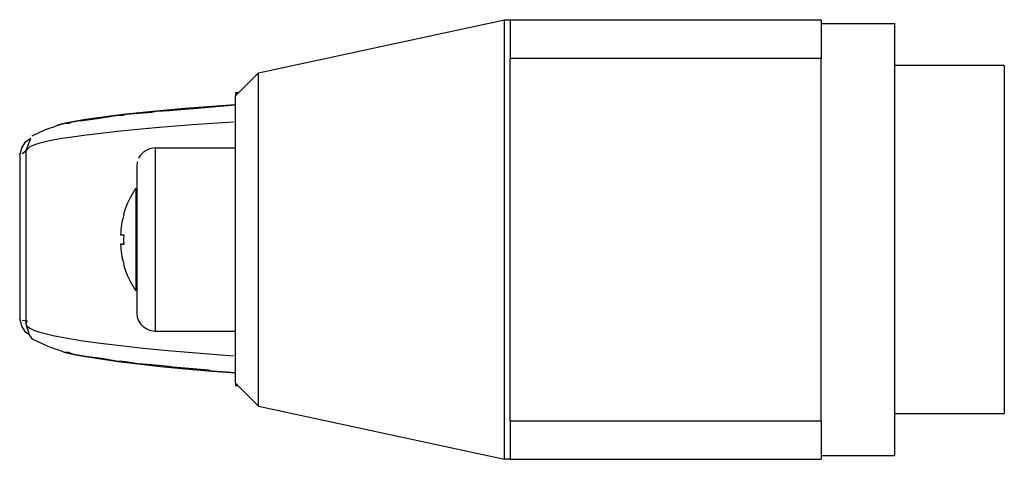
# Model space of a CAD drawing. Header units: millimetres. Extents: x -1298 to 168, y 345 to 933.
# Tile 3 of 20: x -1298 to -1245, y 550 to 574. Entities that reach past the tile are written whole.
import ezdxf

# ---------------------------------------------------------------- set-up
doc = ezdxf.new("R2010")
doc.units = ezdxf.units.MM

# ---------------------------------------------------------------- blocks, each defined once
blk = doc.blocks.new('Klemmhebel-GN602-78-M10-SW__62', base_point=(-1298.383, 549.871))
at = {"color": 7, "linetype": 'Continuous'}
for p, q in [((-1285.339, 570.971), (-1271.889, 573.871)), ((-1271.889, 549.871), (-1271.889, 573.871)), ((-1271.889, 573.871), (-1271.589, 573.871)), ((-1271.589, 573.871), (-1271.589, 571.753)), ((-1271.589, 573.871), (-1254.589, 573.871)), ((-1254.589, 573.871), (-1254.589, 571.753)), ((-1254.589, 573.671), (-1250.589, 573.671)), ((-1250.589, 573.671), (-1250.589, 550.071)), ((-1271.589, 561.85), (-1271.589, 571.753)), ((-1254.589, 571.753), (-1271.589, 571.753)), ((-1254.589, 551.954), (-1254.589, 571.753)), ((-1244.589, 571.371), (-1250.589, 571.371)), ((-1244.589, 571.371), (-1244.589, 552.371)), ((-1286.589, 569.721), (-1285.339, 570.971)), ((-1285.339, 552.771), (-1285.339, 570.971)), ((-1286.433, 569.878), (-1286.589, 569.878)), ((-1286.589, 569.878), (-1286.589, 569.721)), ((-1286.589, 569.878), (-1286.433, 569.878)), ((-1286.589, 554.021), (-1286.589, 569.721)), ((-1287.872, 569.136), (-1289.342, 569.02)), ((-1288.061, 569.096), (-1286.589, 569.228)), ((-1286.589, 569.228), (-1287.872, 569.136)), ((-1292.998, 568.666), (-1294.795, 568.425)), ((-1293.917, 568.519), (-1292.998, 568.666)), ((-1292.572, 568.715), (-1292.998, 568.666)), ((-1292.998, 568.666), (-1292.752, 568.66)), ((-1292.752, 568.66), (-1292.572, 568.715)), ((-1290.931, 568.881), (-1292.572, 568.715)), ((-1292.572, 568.715), (-1291.17, 568.825)), ((-1291.17, 568.825), (-1290.931, 568.881)), ((-1289.342, 569.02), (-1290.931, 568.881)), ((-1290.931, 568.881), (-1290.192, 568.918)), ((-1290.192, 568.918), (-1290.016, 568.936)), ((-1290.016, 568.936), (-1288.242, 569.079)), ((-1288.242, 569.079), (-1288.061, 569.096)), ((-1296.458, 568.048), (-1296.315, 568.119)), ((-1295.973, 568.205), (-1296.315, 568.119)), ((-1296.315, 568.119), (-1295.973, 568.205)), ((-1295.499, 568.304), (-1295.973, 568.205)), ((-1295.973, 568.205), (-1295.676, 568.231)), ((-1295.676, 568.231), (-1295.499, 568.304)), ((-1295.095, 568.376), (-1295.499, 568.304)), ((-1295.499, 568.304), (-1295.095, 568.376)), ((-1294.795, 568.425), (-1295.095, 568.376)), ((-1295.095, 568.376), (-1294.943, 568.364)), ((-1294.943, 568.364), (-1294.286, 568.459)), ((-1294.286, 568.459), (-1293.917, 568.519)), ((-1297.697, 567.531), (-1296.973, 567.874)), ((-1296.973, 567.874), (-1296.802, 567.94)), ((-1296.802, 567.94), (-1296.458, 568.048)), ((-1298.262, 566.882), (-1298.039, 567.224)), ((-1298.05, 566.691), (-1297.779, 567.401)), ((-1298.039, 567.224), (-1297.779, 567.401)), ((-1298.383, 566.513), (-1298.308, 566.703)), ((-1298.383, 566.513), (-1298.383, 557.501)), ((-1298.308, 566.703), (-1298.262, 566.882)), ((-1297.824, 566.937), (-1298.05, 566.691)), ((-1298.05, 566.691), (-1298.05, 557.302)), ((-1291.78, 566.477), (-1291.887, 566.305)), ((-1291.641, 566.623), (-1291.78, 566.477)), ((-1291.475, 566.738), (-1291.641, 566.623)), ((-1291.289, 566.818), (-1291.475, 566.738)), ((-1290.99, 566.868), (-1291.289, 566.818)), ((-1290.99, 566.868), (-1286.589, 566.871)), ((-1291.958, 566.116), (-1291.99, 565.856)), ((-1291.99, 565.856), (-1291.99, 557.872)), ((-1292.317, 564.194), (-1292.032, 564.671)), ((-1292.032, 564.671), (-1292.032, 559.074)), ((-1292.632, 563.454), (-1292.489, 563.831)), ((-1292.489, 563.831), (-1292.317, 564.194)), ((-1292.699, 563.213), (-1292.632, 563.454)), ((-1292.876, 561.615), (-1292.699, 561.618)), ((-1271.589, 551.954), (-1271.589, 561.85)), ((-1292.632, 560.288), (-1292.699, 560.529)), ((-1292.489, 559.911), (-1292.632, 560.288)), ((-1292.317, 559.547), (-1292.489, 559.911)), ((-1292.032, 559.074), (-1292.317, 559.547)), ((-1291.99, 557.872), (-1291.958, 557.626)), ((-1298.308, 557.312), (-1298.383, 557.501)), ((-1298.262, 557.131), (-1298.308, 557.312)), ((-1297.972, 557.433), (-1298.05, 557.302)), ((-1297.853, 556.668), (-1298.05, 557.302)), ((-1291.958, 557.626), (-1291.887, 557.436)), ((-1291.887, 557.436), (-1291.78, 557.265)), ((-1298.039, 556.789), (-1298.262, 557.131)), ((-1297.853, 556.668), (-1298.039, 556.789)), ((-1291.78, 557.265), (-1291.641, 557.118)), ((-1291.641, 557.118), (-1291.475, 557.003)), ((-1291.475, 557.003), (-1291.289, 556.923)), ((-1291.289, 556.923), (-1290.99, 556.871)), ((-1290.99, 556.871), (-1286.589, 556.871)), ((-1297.677, 556.431), (-1297.853, 556.668)), ((-1297.345, 556.265), (-1297.677, 556.431)), ((-1296.831, 556.021), (-1297.345, 556.265)), ((-1296.474, 555.899), (-1296.831, 556.021)), ((-1296.249, 555.836), (-1296.474, 555.899)), ((-1295.973, 555.727), (-1296.249, 555.836)), ((-1295.973, 555.727), (-1295.499, 555.617)), ((-1295.695, 555.698), (-1295.973, 555.727)), ((-1295.499, 555.617), (-1295.695, 555.698)), ((-1295.499, 555.617), (-1295.095, 555.535)), ((-1295.095, 555.535), (-1295.499, 555.617)), ((-1295.095, 555.535), (-1294.795, 555.481)), ((-1294.795, 555.481), (-1295.095, 555.535)), ((-1294.795, 555.481), (-1292.998, 555.211)), ((-1293.912, 555.373), (-1294.795, 555.481)), ((-1292.998, 555.211), (-1293.912, 555.373)), ((-1292.772, 555.219), (-1292.998, 555.211)), ((-1292.998, 555.211), (-1291.906, 555.078)), ((-1292.575, 555.191), (-1292.772, 555.219)), ((-1291.906, 555.078), (-1292.575, 555.191)), ((-1291.906, 555.078), (-1290.687, 554.946)), ((-1291.197, 555.035), (-1291.906, 555.078)), ((-1290.994, 555.01), (-1291.197, 555.035)), ((-1290.212, 554.931), (-1290.994, 555.01)), ((-1290.687, 554.946), (-1289.342, 554.815)), ((-1290.016, 554.909), (-1290.212, 554.931)), ((-1288.269, 554.751), (-1290.016, 554.909)), ((-1289.342, 554.815), (-1287.872, 554.686)), ((-1288.068, 554.731), (-1288.269, 554.751)), ((-1287.872, 554.686), (-1288.068, 554.731)), ((-1287.872, 554.686), (-1286.589, 554.583)), ((-1286.589, 554.583), (-1287.872, 554.686)), ((-1286.589, 554.021), (-1286.589, 553.878)), ((-1285.339, 552.771), (-1286.589, 554.021)), ((-1286.446, 553.878), (-1286.589, 553.878)), ((-1285.339, 552.771), (-1271.889, 549.871)), ((-1254.589, 551.954), (-1271.589, 551.954)), ((-1271.589, 551.954), (-1271.589, 549.871)), ((-1254.589, 551.954), (-1254.589, 549.871)), ((-1250.589, 552.371), (-1244.589, 552.371)), ((-1271.589, 549.871), (-1271.889, 549.871)), ((-1271.589, 549.871), (-1254.589, 549.871)), ((-1254.589, 550.071), (-1250.589, 550.071))]:
    blk.add_line(p, q, dxfattribs=at)
at = {"color": 1, "linetype": 'Continuous'}
for p, q in [((-1288.951, 568.125), (-1290.964, 567.963)), ((-1286.696, 568.284), (-1288.951, 568.125)), ((-1294.887, 567.553), (-1295.779, 567.426)), ((-1293.968, 567.666), (-1294.887, 567.553)), ((-1292.869, 567.785), (-1293.968, 567.666)), ((-1290.964, 567.963), (-1292.869, 567.785)), ((-1297.511, 567.06), (-1297.824, 566.937)), ((-1297.286, 567.126), (-1297.511, 567.06)), ((-1297.065, 567.182), (-1297.286, 567.126)), ((-1296.919, 567.216), (-1297.065, 567.182)), ((-1296.488, 567.304), (-1296.919, 567.216)), ((-1296.055, 567.381), (-1296.488, 567.304)), ((-1295.779, 567.426), (-1296.055, 567.381)), ((-1298.05, 566.691), (-1298.242, 566.542)), ((-1290.99, 566.868), (-1290.99, 556.871)), ((-1298.242, 557.468), (-1297.972, 557.433)), ((-1298.004, 557.165), (-1297.824, 557.027)), ((-1297.824, 557.027), (-1297.568, 556.911)), ((-1297.568, 556.911), (-1297.286, 556.815)), ((-1297.286, 556.815), (-1297.065, 556.752)), ((-1297.065, 556.752), (-1296.919, 556.715)), ((-1296.919, 556.715), (-1296.488, 556.616)), ((-1296.488, 556.616), (-1296.055, 556.53)), ((-1296.055, 556.53), (-1295.779, 556.48)), ((-1295.779, 556.48), (-1294.939, 556.345)), ((-1294.939, 556.345), (-1293.968, 556.21)), ((-1293.968, 556.21), (-1292.869, 556.077)), ((-1292.869, 556.077), (-1291.641, 555.945)), ((-1291.641, 555.945), (-1290.286, 555.814)), ((-1290.286, 555.814), (-1287.827, 555.605)), ((-1287.827, 555.605), (-1286.696, 555.519))]:
    blk.add_line(p, q, dxfattribs=at)
at = {"color": 7, "linetype": 'Continuous'}
for points in [[(-1292.699, 563.213), (-1292.818, 562.674), (-1292.876, 562.126)], [(-1292.699, 563.213), (-1292.818, 562.674), (-1292.876, 562.126)], [(-1292.876, 562.126), (-1292.788, 562.127), (-1292.699, 562.128)], [(-1292.876, 561.615), (-1292.788, 561.617), (-1292.699, 561.618)], [(-1292.699, 561.618), (-1292.788, 561.617), (-1292.876, 561.615)], [(-1292.876, 561.615), (-1292.818, 561.067), (-1292.699, 560.529)], [(-1292.876, 561.615), (-1292.818, 561.067), (-1292.699, 560.529)], [(-1292.699, 562.128), (-1292.705, 561.873), (-1292.699, 561.618)], [(-1292.699, 562.128), (-1292.705, 561.873), (-1292.699, 561.618)]]:
    blk.add_spline(points, degree=3, dxfattribs=at)
blk = doc.blocks.new('Haltebuegel-MAN-S120__63', base_point=(-1298.383, 473.202))
blk.add_blockref('Klemmhebel-GN602-78-M10-SW__62', (-1298.383, 549.871))
blk = doc.blocks.new('S120_1__64', base_point=(-1298.383, 345.411))
blk.add_blockref('Haltebuegel-MAN-S120__63', (-1298.383, 473.202))
blk = doc.blocks.new('Vordans1', base_point=(-565, 638))
blk.add_blockref('S120_1__64', (-1298.383, 345.411))

msp = doc.modelspace()

# ---------------------------------------------------------------- block references
msp.add_blockref('Vordans1', (-565, 638))

doc.saveas('drawing.dxf')
